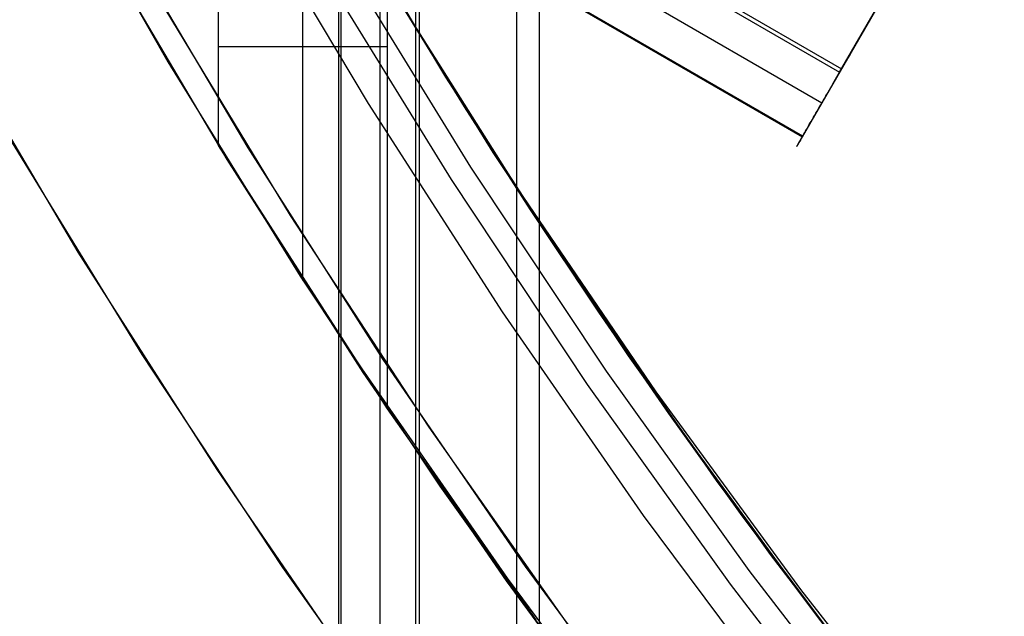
# Model space of a CAD drawing. Header units: millimetres. Extents: x 6239 to 7218, y -13987 to -13139.
# Tile 68 of 256: x 6664 to 6674, y -13500 to -13494. Entities that reach past the tile are written whole.
import ezdxf

# ---------------------------------------------------------------- set-up
doc = ezdxf.new("R2010")
doc.units = ezdxf.units.MM
doc.layers.add('color', color=7, linetype='Continuous')

msp = doc.modelspace()

# ---------------------------------------------------------------- linework, layer by layer
at = {"color": 7, "true_color": 0xffffff}
for p, q in [((6239.2304, -13244.7854, 50.2456), (6672.2341, -13494.7801, 50.2456)), ((6239.2304, -13244.7854, 50.2456), (6672.2341, -13494.7801, 50.2456)), ((6239.2115, -13244.8182, 54.8552), (6672.2152, -13494.813, 54.8552)), ((6239.2115, -13244.8182, 54.8552), (6672.2152, -13494.813, 54.8552)), ((6239.0336, -13245.1263, 51.9508), (6672.0373, -13495.1211, 51.9508)), ((6238.8368, -13245.4672, 53.6559), (6671.8404, -13495.462, 53.6559)), ((6238.8368, -13245.4672, 53.6559), (6671.8404, -13495.462, 53.6559)), ((6671.8446, -13495.4547, 54.4845), (6238.841, -13245.46, 54.4845)), ((6680.6975, -13480.1211, 53.8983), (6671.7929, -13495.5443, 53.8983)), ((6672.2152, -13494.813, 54.8552), (6680.1634, -13481.0462, 58.5252)), ((6672.2152, -13494.813, 54.8552), (6680.1634, -13481.0462, 58.5252)), ((6667.186, -13487.3608, 78.1396), (6667.186, -13987.3503, 78.1396)), ((6667.2117, -13987.3503, 78.3645), (6667.2117, -13487.3608, 78.3645)), ((6667.2117, -13987.3503, 78.3645), (6667.2117, -13487.3608, 78.3645)), ((6667.6053, -13987.3503, 80.0697), (6667.6053, -13487.3608, 80.0697)), ((6667.9611, -13987.3503, 77.1652), (6667.9611, -13487.3608, 77.1652)), ((6667.9611, -13987.3503, 77.1652), (6667.9611, -13487.3608, 77.1652)), ((6667.999, -13987.3503, 81.7748), (6667.999, -13487.3608, 81.7748)), ((6667.999, -13987.3503, 81.7748), (6667.999, -13487.3608, 81.7748)), ((6668.9734, -13487.3608, 82.5499), (6668.9734, -13987.3503, 82.5499)), ((6669.1983, -13487.3608, 82.5242), (6669.1983, -13987.3503, 82.5242)), ((6669.1983, -13487.3608, 82.5242), (6669.1983, -13987.3503, 82.5242)), ((6665.9818, -13495.5514, 76.558), (6665.9818, -13490.9301, 76.558)), ((6665.9818, -13495.5514, 76.558), (6665.9818, -13490.9301, 76.558)), ((6666.8281, -13496.903, 80.2236), (6666.8281, -13492.4601, 80.2236)), ((6664.2234, -13492.5126, 47.975), (6665.475, -13494.7095, 47.975)), ((6664.2234, -13492.5126, 89.3497), (6665.475, -13494.7095, 89.3497)), ((6664.2234, -13492.5126, 89.3497), (6665.475, -13494.7095, 89.3497)), ((6664.2234, -13492.5126, 47.975), (6665.475, -13494.7095, 47.975)), ((6667.0068, -13492.7722, 67.9123), (6668.2594, -13494.8628, 67.9123)), ((6666.2108, -13492.9925, 46.475), (6667.4826, -13495.1283, 46.475)), ((6666.2108, -13492.9925, 46.475), (6667.4826, -13495.1283, 46.475)), ((6666.2108, -13492.9925, 46.475), (6667.4826, -13495.1283, 46.475)), ((6664.7776, -13493.5071, 68.6623), (6666.0669, -13495.6903, 68.6623)), ((6668.7385, -13495.6214, 89.3497), (6667.4535, -13493.5366, 89.3497)), ((6668.7385, -13495.6214, 89.3497), (6667.4535, -13493.5366, 89.3497)), ((6668.7385, -13495.6214, 46.475), (6667.4535, -13493.5366, 46.475)), ((6668.7385, -13495.6214, 46.475), (6667.4535, -13493.5366, 46.475)), ((6667.2222, -13493.6738, 89.0308), (6668.512, -13495.7665, 89.0308)), ((6667.2222, -13493.6738, 89.0308), (6668.512, -13495.7665, 89.0308)), ((6667.0216, -13493.7927, 88.6051), (6668.3157, -13495.8922, 88.6051)), ((6667.0216, -13493.7927, 88.6051), (6668.3157, -13495.8922, 88.6051)), ((6668.9907, -13495.9867, 83.5853), (6667.6743, -13493.9066, 83.8892)), ((6667.6743, -13493.9066, 83.8892), (6667.6743, -13498.1924, 83.8892)), ((6667.6743, -13493.9066, 83.8892), (6667.6743, -13498.1924, 83.8892)), ((6668.9907, -13495.9867, 83.5853), (6667.6743, -13493.9066, 83.8892)), ((6667.8004, -13494.1155, 76.1381), (6668.4457, -13495.1604, 75.9891)), ((6667.8004, -13494.1155, 76.1381), (6668.4457, -13495.1604, 75.9891)), ((6667.8672, -13494.2198, 88.1), (6669.1609, -13496.2676, 88.1)), ((6667.8672, -13494.2198, 88.1), (6669.1609, -13496.2676, 88.1)), ((6672.5322, -13494.2638, 49.5448), (6672.5165, -13494.291, 49.5583)), ((6672.5322, -13494.2638, 49.5448), (6672.5165, -13494.291, 49.5583)), ((6672.4859, -13494.3441, 49.5883), (6672.471, -13494.3699, 49.6049)), ((6672.4859, -13494.3441, 49.5883), (6672.471, -13494.3699, 49.6049)), ((6672.5011, -13494.3177, 49.5728), (6672.4859, -13494.3441, 49.5883)), ((6672.5011, -13494.3177, 49.5728), (6672.4859, -13494.3441, 49.5883)), ((6672.5165, -13494.291, 49.5583), (6672.5011, -13494.3177, 49.5728)), ((6672.5165, -13494.291, 49.5583), (6672.5011, -13494.3177, 49.5728)), ((6672.428, -13494.4443, 49.6607), (6672.4144, -13494.4679, 49.6812)), ((6672.428, -13494.4443, 49.6607), (6672.4144, -13494.4679, 49.6812)), ((6672.442, -13494.42, 49.6411), (6672.428, -13494.4443, 49.6607)), ((6672.442, -13494.42, 49.6411), (6672.428, -13494.4443, 49.6607)), ((6672.4563, -13494.3952, 49.6225), (6672.442, -13494.42, 49.6411)), ((6672.4563, -13494.3952, 49.6225), (6672.442, -13494.42, 49.6411)), ((6672.471, -13494.3699, 49.6049), (6672.4563, -13494.3952, 49.6225)), ((6672.471, -13494.3699, 49.6049), (6672.4563, -13494.3952, 49.6225)), ((6667.6743, -13494.5613, 83.8892), (6665.9818, -13494.5613, 76.558)), ((6672.3635, -13494.5561, 49.7721), (6672.3518, -13494.5764, 49.797)), ((6672.3635, -13494.5561, 49.7721), (6672.3518, -13494.5764, 49.797)), ((6672.3756, -13494.5351, 49.7481), (6672.3635, -13494.5561, 49.7721)), ((6672.3756, -13494.5351, 49.7481), (6672.3635, -13494.5561, 49.7721)), ((6672.3881, -13494.5134, 49.7249), (6672.3756, -13494.5351, 49.7481)), ((6672.3881, -13494.5134, 49.7249), (6672.3756, -13494.5351, 49.7481)), ((6672.4011, -13494.491, 49.7026), (6672.3881, -13494.5134, 49.7249)), ((6672.4011, -13494.491, 49.7026), (6672.3881, -13494.5134, 49.7249)), ((6672.4144, -13494.4679, 49.6812), (6672.4011, -13494.491, 49.7026)), ((6672.4144, -13494.4679, 49.6812), (6672.4011, -13494.491, 49.7026)), ((6672.3093, -13494.6498, 49.9039), (6672.2999, -13494.6662, 49.9323)), ((6672.3093, -13494.6498, 49.9039), (6672.2999, -13494.6662, 49.9323)), ((6672.3193, -13494.6327, 49.8761), (6672.3093, -13494.6498, 49.9039)), ((6672.3193, -13494.6327, 49.8761), (6672.3093, -13494.6498, 49.9039)), ((6672.3296, -13494.6147, 49.849), (6672.3193, -13494.6327, 49.8761)), ((6672.3296, -13494.6147, 49.849), (6672.3193, -13494.6327, 49.8761)), ((6672.3405, -13494.5959, 49.8226), (6672.3296, -13494.6147, 49.849)), ((6672.3405, -13494.5959, 49.8226), (6672.3296, -13494.6147, 49.849)), ((6672.3518, -13494.5764, 49.797), (6672.3405, -13494.5959, 49.8226)), ((6672.3518, -13494.5764, 49.797), (6672.3405, -13494.5959, 49.8226)), ((6665.475, -13494.7095, 47.975), (6666.8017, -13496.8619, 47.975)), ((6665.475, -13494.7095, 89.3497), (6666.8017, -13496.8619, 89.3497)), ((6665.475, -13494.7095, 89.3497), (6666.8017, -13496.8619, 89.3497)), ((6665.475, -13494.7095, 47.975), (6666.8017, -13496.8619, 47.975)), ((6672.2482, -13494.7558, 50.1472), (6672.2429, -13494.7649, 50.1797)), ((6672.2482, -13494.7558, 50.1472), (6672.2429, -13494.7649, 50.1797)), ((6672.254, -13494.7458, 50.115), (6672.2482, -13494.7558, 50.1472)), ((6672.254, -13494.7458, 50.115), (6672.2482, -13494.7558, 50.1472)), ((6672.2603, -13494.7348, 50.0833), (6672.254, -13494.7458, 50.115)), ((6672.2603, -13494.7348, 50.0833), (6672.254, -13494.7458, 50.115)), ((6672.2672, -13494.7229, 50.0521), (6672.2603, -13494.7348, 50.0833)), ((6672.2672, -13494.7229, 50.0521), (6672.2603, -13494.7348, 50.0833)), ((6672.2746, -13494.71, 50.0213), (6672.2672, -13494.7229, 50.0521)), ((6672.2746, -13494.71, 50.0213), (6672.2672, -13494.7229, 50.0521)), ((6672.2825, -13494.6963, 49.9911), (6672.2746, -13494.71, 50.0213)), ((6672.2825, -13494.6963, 49.9911), (6672.2746, -13494.71, 50.0213)), ((6672.291, -13494.6817, 49.9614), (6672.2825, -13494.6963, 49.9911)), ((6672.291, -13494.6817, 49.9614), (6672.2825, -13494.6963, 49.9911)), ((6672.2999, -13494.6662, 49.9323), (6672.291, -13494.6817, 49.9614)), ((6672.2999, -13494.6662, 49.9323), (6672.291, -13494.6817, 49.9614)), ((6672.2341, -13494.7801, 50.2456), (6671.8404, -13495.462, 53.6559)), ((6672.2341, -13494.7801, 50.2456), (6671.8404, -13495.462, 53.6559)), ((6672.1875, -13494.8608, 54.858), (6672.2013, -13494.8369, 54.8571)), ((6672.1875, -13494.8608, 54.858), (6672.2013, -13494.8369, 54.8571)), ((6672.2013, -13494.8369, 54.8571), (6672.2152, -13494.813, 54.8552)), ((6672.2013, -13494.8369, 54.8571), (6672.2152, -13494.813, 54.8552)), ((6672.2382, -13494.773, 50.2125), (6672.2341, -13494.7801, 50.2456)), ((6672.2382, -13494.773, 50.2125), (6672.2341, -13494.7801, 50.2456)), ((6672.2429, -13494.7649, 50.1797), (6672.2382, -13494.773, 50.2125)), ((6672.2429, -13494.7649, 50.1797), (6672.2382, -13494.773, 50.2125)), ((6668.2594, -13494.8628, 67.9123), (6669.583, -13496.909, 67.9123)), ((6672.1186, -13494.9802, 54.848), (6672.1323, -13494.9565, 54.8519)), ((6672.1186, -13494.9802, 54.848), (6672.1323, -13494.9565, 54.8519)), ((6672.1323, -13494.9565, 54.8519), (6672.1461, -13494.9326, 54.8549)), ((6672.1323, -13494.9565, 54.8519), (6672.1461, -13494.9326, 54.8549)), ((6672.1461, -13494.9326, 54.8549), (6672.1599, -13494.9087, 54.8569)), ((6672.1461, -13494.9326, 54.8549), (6672.1599, -13494.9087, 54.8569)), ((6672.1599, -13494.9087, 54.8569), (6672.1737, -13494.8848, 54.8579)), ((6672.1599, -13494.9087, 54.8569), (6672.1737, -13494.8848, 54.8579)), ((6672.1737, -13494.8848, 54.8579), (6672.1875, -13494.8608, 54.858)), ((6672.1737, -13494.8848, 54.8579), (6672.1875, -13494.8608, 54.858)), ((6672.0648, -13495.0735, 54.8229), (6672.078, -13495.0505, 54.8306)), ((6672.0648, -13495.0735, 54.8229), (6672.078, -13495.0505, 54.8306)), ((6672.078, -13495.0505, 54.8306), (6672.0915, -13495.0272, 54.8374)), ((6672.078, -13495.0505, 54.8306), (6672.0915, -13495.0272, 54.8374)), ((6672.0915, -13495.0272, 54.8374), (6672.105, -13495.0038, 54.8432)), ((6672.0915, -13495.0272, 54.8374), (6672.105, -13495.0038, 54.8432)), ((6672.105, -13495.0038, 54.8432), (6672.1186, -13494.9802, 54.848)), ((6672.105, -13495.0038, 54.8432), (6672.1186, -13494.9802, 54.848)), ((6667.4826, -13495.1283, 46.475), (6668.8275, -13497.2187, 46.475)), ((6667.4826, -13495.1283, 46.475), (6668.8275, -13497.2187, 46.475)), ((6667.4826, -13495.1283, 46.475), (6668.8275, -13497.2187, 46.475)), ((6672.0132, -13495.1628, 54.7831), (6672.0258, -13495.141, 54.7944)), ((6672.0132, -13495.1628, 54.7831), (6672.0258, -13495.141, 54.7944)), ((6672.0258, -13495.141, 54.7944), (6672.0386, -13495.1188, 54.8048)), ((6672.0258, -13495.141, 54.7944), (6672.0386, -13495.1188, 54.8048)), ((6672.0386, -13495.1188, 54.8048), (6672.0516, -13495.0963, 54.8143)), ((6672.0386, -13495.1188, 54.8048), (6672.0516, -13495.0963, 54.8143)), ((6672.0516, -13495.0963, 54.8143), (6672.0648, -13495.0735, 54.8229)), ((6672.0516, -13495.0963, 54.8143), (6672.0648, -13495.0735, 54.8229)), ((6668.4457, -13495.1604, 75.9891), (6669.1104, -13496.1959, 75.8357)), ((6668.4457, -13495.1604, 75.9891), (6669.1104, -13496.1959, 75.8357)), ((6671.9534, -13495.2664, 54.7139), (6671.9648, -13495.2466, 54.7294)), ((6671.9534, -13495.2664, 54.7139), (6671.9648, -13495.2466, 54.7294)), ((6671.9648, -13495.2466, 54.7294), (6671.9765, -13495.2262, 54.7441)), ((6671.9648, -13495.2466, 54.7294), (6671.9765, -13495.2262, 54.7441)), ((6671.9765, -13495.2262, 54.7441), (6671.9885, -13495.2055, 54.758)), ((6671.9765, -13495.2262, 54.7441), (6671.9885, -13495.2055, 54.758)), ((6671.9885, -13495.2055, 54.758), (6672.0007, -13495.1844, 54.771)), ((6671.9885, -13495.2055, 54.758), (6672.0007, -13495.1844, 54.771)), ((6672.0007, -13495.1844, 54.771), (6672.0132, -13495.1628, 54.7831)), ((6672.0007, -13495.1844, 54.771), (6672.0132, -13495.1628, 54.7831)), ((6671.9005, -13495.358, 54.625), (6671.9104, -13495.3408, 54.6442)), ((6671.9005, -13495.358, 54.625), (6671.9104, -13495.3408, 54.6442)), ((6671.9104, -13495.3408, 54.6442), (6671.9207, -13495.323, 54.6628)), ((6671.9104, -13495.3408, 54.6442), (6671.9207, -13495.323, 54.6628)), ((6671.9207, -13495.323, 54.6628), (6671.9313, -13495.3047, 54.6806)), ((6671.9207, -13495.323, 54.6628), (6671.9313, -13495.3047, 54.6806)), ((6671.9313, -13495.3047, 54.6806), (6671.9422, -13495.2858, 54.6976)), ((6671.9313, -13495.3047, 54.6806), (6671.9422, -13495.2858, 54.6976)), ((6671.9422, -13495.2858, 54.6976), (6671.9534, -13495.2664, 54.7139)), ((6671.9422, -13495.2858, 54.6976), (6671.9534, -13495.2664, 54.7139)), ((6671.841, -13495.461, 54.4727), (6671.8483, -13495.4483, 54.4962)), ((6671.841, -13495.461, 54.4727), (6671.8483, -13495.4483, 54.4962)), ((6671.8483, -13495.4483, 54.4962), (6671.8561, -13495.4349, 54.5191)), ((6671.8483, -13495.4483, 54.4962), (6671.8561, -13495.4349, 54.5191)), ((6671.8561, -13495.4349, 54.5191), (6671.8642, -13495.4208, 54.5415)), ((6671.8561, -13495.4349, 54.5191), (6671.8642, -13495.4208, 54.5415)), ((6671.8642, -13495.4208, 54.5415), (6671.8727, -13495.4061, 54.5633)), ((6671.8642, -13495.4208, 54.5415), (6671.8727, -13495.4061, 54.5633)), ((6671.8727, -13495.4061, 54.5633), (6671.8816, -13495.3907, 54.5845)), ((6671.8727, -13495.4061, 54.5633), (6671.8816, -13495.3907, 54.5845)), ((6671.8816, -13495.3907, 54.5845), (6671.8909, -13495.3747, 54.6051)), ((6671.8816, -13495.3907, 54.5845), (6671.8909, -13495.3747, 54.6051)), ((6671.8909, -13495.3747, 54.6051), (6671.9005, -13495.358, 54.625)), ((6671.8909, -13495.3747, 54.6051), (6671.9005, -13495.358, 54.625)), ((6671.7914, -13495.5469, 53.9132), (6671.789, -13495.551, 53.9404)), ((6671.7914, -13495.5469, 53.9132), (6671.789, -13495.551, 53.9404)), ((6671.7892, -13495.5507, 54.1885), (6671.7916, -13495.5466, 54.2157)), ((6671.7892, -13495.5507, 54.1885), (6671.7916, -13495.5466, 54.2157)), ((6671.7943, -13495.542, 53.8861), (6671.7914, -13495.5469, 53.9132)), ((6671.7943, -13495.542, 53.8861), (6671.7914, -13495.5469, 53.9132)), ((6671.7916, -13495.5466, 54.2157), (6671.7945, -13495.5416, 54.2428)), ((6671.7916, -13495.5466, 54.2157), (6671.7945, -13495.5416, 54.2428)), ((6671.7976, -13495.5362, 53.8592), (6671.7943, -13495.542, 53.8861)), ((6671.7976, -13495.5362, 53.8592), (6671.7943, -13495.542, 53.8861)), ((6671.7945, -13495.5416, 54.2428), (6671.7979, -13495.5357, 54.2696)), ((6671.7945, -13495.5416, 54.2428), (6671.7979, -13495.5357, 54.2696)), ((6671.8014, -13495.5297, 53.8326), (6671.7976, -13495.5362, 53.8592)), ((6671.8014, -13495.5297, 53.8326), (6671.7976, -13495.5362, 53.8592)), ((6671.7979, -13495.5357, 54.2696), (6671.8017, -13495.5291, 54.2962)), ((6671.7979, -13495.5357, 54.2696), (6671.8017, -13495.5291, 54.2962)), ((6671.8056, -13495.5223, 53.8063), (6671.8014, -13495.5297, 53.8326)), ((6671.8056, -13495.5223, 53.8063), (6671.8014, -13495.5297, 53.8326)), ((6671.8017, -13495.5291, 54.2962), (6671.806, -13495.5217, 54.3225)), ((6671.8017, -13495.5291, 54.2962), (6671.806, -13495.5217, 54.3225)), ((6671.8103, -13495.5142, 53.7803), (6671.8056, -13495.5223, 53.8063)), ((6671.8103, -13495.5142, 53.7803), (6671.8056, -13495.5223, 53.8063)), ((6671.806, -13495.5217, 54.3225), (6671.8107, -13495.5135, 54.3485)), ((6671.806, -13495.5217, 54.3225), (6671.8107, -13495.5135, 54.3485)), ((6671.8155, -13495.5053, 53.7546), (6671.8103, -13495.5142, 53.7803)), ((6671.8155, -13495.5053, 53.7546), (6671.8103, -13495.5142, 53.7803)), ((6671.8107, -13495.5135, 54.3485), (6671.8159, -13495.5045, 54.3742)), ((6671.8107, -13495.5135, 54.3485), (6671.8159, -13495.5045, 54.3742)), ((6671.8211, -13495.4956, 53.7293), (6671.8155, -13495.5053, 53.7546)), ((6671.8211, -13495.4956, 53.7293), (6671.8155, -13495.5053, 53.7546)), ((6671.8159, -13495.5045, 54.3742), (6671.8215, -13495.4948, 54.3994)), ((6671.8159, -13495.5045, 54.3742), (6671.8215, -13495.4948, 54.3994)), ((6671.8271, -13495.4851, 53.7044), (6671.8211, -13495.4956, 53.7293)), ((6671.8271, -13495.4851, 53.7044), (6671.8211, -13495.4956, 53.7293)), ((6671.8215, -13495.4948, 54.3994), (6671.8276, -13495.4842, 54.4243)), ((6671.8215, -13495.4948, 54.3994), (6671.8276, -13495.4842, 54.4243)), ((6671.8336, -13495.4739, 53.6799), (6671.8271, -13495.4851, 53.7044)), ((6671.8336, -13495.4739, 53.6799), (6671.8271, -13495.4851, 53.7044)), ((6671.8276, -13495.4842, 54.4243), (6671.8341, -13495.473, 54.4487)), ((6671.8276, -13495.4842, 54.4243), (6671.8341, -13495.473, 54.4487)), ((6671.8404, -13495.462, 53.6559), (6671.8336, -13495.4739, 53.6799)), ((6671.8404, -13495.462, 53.6559), (6671.8336, -13495.4739, 53.6799)), ((6671.8341, -13495.473, 54.4487), (6671.841, -13495.461, 54.4727)), ((6671.8341, -13495.473, 54.4487), (6671.841, -13495.461, 54.4727)), ((6667.3945, -13497.7462, 76.2318), (6665.9818, -13495.5514, 76.558)), ((6665.9818, -13495.5514, 76.558), (6667.6743, -13498.1924, 83.8892)), ((6665.9818, -13495.5514, 76.558), (6667.6743, -13498.1924, 83.8892)), ((6667.3945, -13497.7462, 76.2318), (6665.9818, -13495.5514, 76.558)), ((6670.0947, -13497.6607, 89.3497), (6668.7385, -13495.6214, 89.3497)), ((6670.0947, -13497.6607, 89.3497), (6668.7385, -13495.6214, 89.3497)), ((6670.0947, -13497.6607, 46.475), (6668.7385, -13495.6214, 46.475)), ((6670.0947, -13497.6607, 46.475), (6668.7385, -13495.6214, 46.475)), ((6671.7843, -13495.5592, 54.0783), (6671.7848, -13495.5583, 54.106)), ((6671.7843, -13495.5592, 54.0783), (6671.7848, -13495.5583, 54.106)), ((6671.7848, -13495.5584, 54.023), (6671.7843, -13495.5592, 54.0506)), ((6671.7848, -13495.5584, 54.023), (6671.7843, -13495.5592, 54.0506)), ((6671.7843, -13495.5592, 54.0506), (6671.7843, -13495.5592, 54.0783)), ((6671.7843, -13495.5592, 54.0506), (6671.7843, -13495.5592, 54.0783)), ((6671.7848, -13495.5583, 54.106), (6671.7858, -13495.5566, 54.1336)), ((6671.7848, -13495.5583, 54.106), (6671.7858, -13495.5566, 54.1336)), ((6671.7857, -13495.5568, 53.9954), (6671.7848, -13495.5584, 54.023)), ((6671.7857, -13495.5568, 53.9954), (6671.7848, -13495.5584, 54.023)), ((6671.7871, -13495.5543, 53.9679), (6671.7857, -13495.5568, 53.9954)), ((6671.7871, -13495.5543, 53.9679), (6671.7857, -13495.5568, 53.9954)), ((6671.7858, -13495.5566, 54.1336), (6671.7873, -13495.5541, 54.1611)), ((6671.7858, -13495.5566, 54.1336), (6671.7873, -13495.5541, 54.1611)), ((6671.789, -13495.551, 53.9404), (6671.7871, -13495.5543, 53.9679)), ((6671.789, -13495.551, 53.9404), (6671.7871, -13495.5543, 53.9679)), ((6671.7873, -13495.5541, 54.1611), (6671.7892, -13495.5507, 54.1885)), ((6671.7873, -13495.5541, 54.1611), (6671.7892, -13495.5507, 54.1885)), ((6666.0669, -13495.6903, 68.6623), (6667.431, -13497.8277, 68.6623)), ((6668.512, -13495.7665, 89.0308), (6669.8734, -13497.8134, 89.0308)), ((6668.512, -13495.7665, 89.0308), (6669.8734, -13497.8134, 89.0308)), ((6668.3157, -13495.8922, 88.6051), (6669.6815, -13497.9459, 88.6051)), ((6668.3157, -13495.8922, 88.6051), (6669.6815, -13497.9459, 88.6051)), ((6670.375, -13498.0199, 83.2657), (6668.9907, -13495.9867, 83.5853)), ((6670.375, -13498.0199, 83.2657), (6668.9907, -13495.9867, 83.5853)), ((6669.1104, -13496.1959, 75.8357), (6669.7941, -13497.2216, 75.6778)), ((6669.1104, -13496.1959, 75.8357), (6669.7941, -13497.2216, 75.6778)), ((6669.1609, -13496.2676, 88.1), (6670.5238, -13498.2701, 88.1)), ((6669.1609, -13496.2676, 88.1), (6670.5238, -13498.2701, 88.1)), ((6666.8017, -13496.8619, 47.975), (6668.2019, -13498.9672, 47.975)), ((6666.8017, -13496.8619, 89.3497), (6668.2019, -13498.9672, 89.3497)), ((6666.8017, -13496.8619, 89.3497), (6668.2019, -13498.9672, 89.3497)), ((6666.8017, -13496.8619, 47.975), (6668.2019, -13498.9672, 47.975)), ((6669.583, -13496.909, 67.9123), (6670.9761, -13498.9086, 67.9123)), ((6668.8275, -13497.2187, 46.475), (6670.2442, -13499.2613, 46.475)), ((6668.8275, -13497.2187, 46.475), (6670.2442, -13499.2613, 46.475)), ((6668.8275, -13497.2187, 46.475), (6670.2442, -13499.2613, 46.475)), ((6669.7941, -13497.2216, 75.6778), (6670.4968, -13498.237, 75.5156)), ((6669.7941, -13497.2216, 75.6778), (6670.4968, -13498.237, 75.5156)), ((6671.5205, -13499.6519, 89.3497), (6670.0947, -13497.6607, 89.3497)), ((6671.5205, -13499.6519, 89.3497), (6670.0947, -13497.6607, 89.3497)), ((6671.5205, -13499.6519, 46.475), (6670.0947, -13497.6607, 46.475)), ((6671.5205, -13499.6519, 46.475), (6670.0947, -13497.6607, 46.475)), ((6668.8807, -13499.8892, 75.8887), (6667.3945, -13497.7462, 76.2318)), ((6668.8807, -13499.8892, 75.8887), (6667.3945, -13497.7462, 76.2318)), ((6669.8734, -13497.8134, 89.0308), (6671.3046, -13499.8122, 89.0308)), ((6669.8734, -13497.8134, 89.0308), (6671.3046, -13499.8122, 89.0308)), ((6667.431, -13497.8277, 68.6623), (6668.8682, -13499.9165, 68.6623)), ((6669.6815, -13497.9459, 88.6051), (6671.1174, -13499.9512, 88.6051)), ((6669.6815, -13497.9459, 88.6051), (6671.1174, -13499.9512, 88.6051)), ((6671.8256, -13500.0039, 82.9308), (6670.375, -13498.0199, 83.2657)), ((6671.8256, -13500.0039, 82.9308), (6670.375, -13498.0199, 83.2657)), ((6667.6743, -13498.1924, 83.8892), (6669.1659, -13500.3082, 83.5448)), ((6667.6743, -13498.1924, 83.8892), (6669.1659, -13500.3082, 83.5448)), ((6670.4968, -13498.237, 75.5156), (6671.2181, -13499.2414, 75.3491)), ((6670.4968, -13498.237, 75.5156), (6671.2181, -13499.2414, 75.3491)), ((6670.5238, -13498.2701, 88.1), (6671.9543, -13500.225, 88.1)), ((6670.5238, -13498.2701, 88.1), (6671.9543, -13500.225, 88.1)), ((6670.9761, -13498.9086, 67.9123), (6672.4371, -13500.8592, 67.9123)), ((6668.2019, -13498.9672, 47.975), (6669.6739, -13501.023, 47.975)), ((6668.2019, -13498.9672, 89.3497), (6669.6739, -13501.023, 89.3497)), ((6668.2019, -13498.9672, 89.3497), (6669.6739, -13501.023, 89.3497)), ((6668.2019, -13498.9672, 47.975), (6669.6739, -13501.023, 47.975)), ((6670.2442, -13499.2613, 46.475), (6671.7307, -13501.2536, 46.475)), ((6670.2442, -13499.2613, 46.475), (6671.7307, -13501.2536, 46.475)), ((6670.2442, -13499.2613, 46.475), (6671.7307, -13501.2536, 46.475)), ((6671.2181, -13499.2414, 75.3491), (6671.9578, -13500.2345, 75.1783)), ((6671.2181, -13499.2414, 75.3491), (6671.9578, -13500.2345, 75.1783)), ((6673.0142, -13501.5927, 89.3497), (6671.5205, -13499.6519, 89.3497)), ((6673.0142, -13501.5927, 89.3497), (6671.5205, -13499.6519, 89.3497)), ((6673.0142, -13501.5927, 46.475), (6671.5205, -13499.6519, 46.475)), ((6673.0142, -13501.5927, 46.475), (6671.5205, -13499.6519, 46.475)), ((6670.4387, -13501.9779, 75.529), (6668.8807, -13499.8892, 75.8887)), ((6670.4387, -13501.9779, 75.529), (6668.8807, -13499.8892, 75.8887)), ((6671.3046, -13499.8122, 89.0308), (6672.8039, -13501.7603, 89.0308)), ((6671.3046, -13499.8122, 89.0308), (6672.8039, -13501.7603, 89.0308)), ((6668.8682, -13499.9165, 68.6623), (6670.3769, -13501.9543, 68.6623)), ((6671.1174, -13499.9512, 88.6051), (6672.6216, -13501.9057, 88.6051)), ((6671.1174, -13499.9512, 88.6051), (6672.6216, -13501.9057, 88.6051)), ((6673.3407, -13501.9363, 82.581), (6671.8256, -13500.0039, 82.9308)), ((6673.3407, -13501.9363, 82.581), (6671.8256, -13500.0039, 82.9308)), ((6671.9543, -13500.225, 88.1), (6673.4507, -13502.1298, 88.1)), ((6671.9543, -13500.225, 88.1), (6673.4507, -13502.1298, 88.1)), ((6671.9578, -13500.2345, 75.1783), (6672.7156, -13501.2156, 75.0033)), ((6671.9578, -13500.2345, 75.1783), (6672.7156, -13501.2156, 75.0033))]:
    msp.add_line(p, q, dxfattribs=at)
at = {"layer": 'color', "color": 254, "true_color": 0xcad1ee}
for p, q in [((6666.2788, -13495.5721, 43.5), (6664.9969, -13493.4024, 43.5)), ((6666.2788, -13495.5721, 43.5), (6664.9969, -13493.4024, 43.5)), ((6666.2788, -13495.5721, 33.3992), (6664.9969, -13493.4024, 33.3992)), ((6665.3883, -13494.0831, 23.2984), (6666.7025, -13496.2534, 23.2984)), ((6665.3883, -13494.0831, 23.2984), (6666.7025, -13496.2534, 23.2984)), ((6664.5747, -13496.619, 43.5), (6663.2577, -13494.3899, 43.5)), ((6664.5747, -13496.619, 43.5), (6663.2577, -13494.3899, 43.5)), ((6664.5747, -13496.619, 32.9729), (6663.2577, -13494.3899, 32.9729)), ((6665.2164, -13497.645, 22.4459), (6663.878, -13495.4616, 22.4459)), ((6665.2164, -13497.645, 22.4459), (6663.878, -13495.4616, 22.4459)), ((6667.6348, -13497.6962, 43.5), (6666.2788, -13495.5721, 43.5)), ((6667.6348, -13497.6962, 43.5), (6666.2788, -13495.5721, 43.5)), ((6667.6348, -13497.6962, 33.3992), (6666.2788, -13495.5721, 33.3992)), ((6666.7025, -13496.2534, 23.2984), (6668.0914, -13498.3767, 23.2984)), ((6666.7025, -13496.2534, 23.2984), (6668.0914, -13498.3767, 23.2984)), ((6665.9678, -13498.8013, 43.5), (6664.5747, -13496.619, 43.5)), ((6665.9678, -13498.8013, 43.5), (6664.5747, -13496.619, 43.5)), ((6665.9678, -13498.8013, 32.9729), (6664.5747, -13496.619, 32.9729)), ((6666.6286, -13499.7814, 22.4459), (6665.2164, -13497.645, 22.4459)), ((6666.6286, -13499.7814, 22.4459), (6665.2164, -13497.645, 22.4459)), ((6669.0632, -13499.7723, 43.5), (6667.6348, -13497.6962, 43.5)), ((6669.0632, -13499.7723, 43.5), (6667.6348, -13497.6962, 43.5)), ((6669.0632, -13499.7723, 33.3992), (6667.6348, -13497.6962, 33.3992)), ((6668.0914, -13498.3767, 23.2984), (6669.5532, -13500.4505, 23.2984)), ((6668.0914, -13498.3767, 23.2984), (6669.5532, -13500.4505, 23.2984)), ((6667.4354, -13500.9343, 43.5), (6665.9678, -13498.8013, 43.5)), ((6667.4354, -13500.9343, 43.5), (6665.9678, -13498.8013, 43.5)), ((6667.4354, -13500.9343, 32.9729), (6665.9678, -13498.8013, 32.9729)), ((6668.113, -13501.8683, 22.4459), (6666.6286, -13499.7814, 22.4459)), ((6668.113, -13501.8683, 22.4459), (6666.6286, -13499.7814, 22.4459)), ((6670.5625, -13501.7979, 43.5), (6669.0632, -13499.7723, 43.5)), ((6670.5625, -13501.7979, 43.5), (6669.0632, -13499.7723, 43.5)), ((6670.5625, -13501.7979, 33.3992), (6669.0632, -13499.7723, 33.3992))]:
    msp.add_line(p, q, dxfattribs=at)
at = {"layer": 'color'}
for p, q in [((6666.2788, -13495.5721, 43.5), (6664.9969, -13493.4024, 43.5)), ((6667.6348, -13497.6962, 43.5), (6666.2788, -13495.5721, 43.5)), ((6669.0632, -13499.7723, 43.5), (6667.6348, -13497.6962, 43.5)), ((6670.5625, -13501.7979, 43.5), (6669.0632, -13499.7723, 43.5))]:
    msp.add_line(p, q, dxfattribs=at)

doc.saveas('drawing.dxf')
